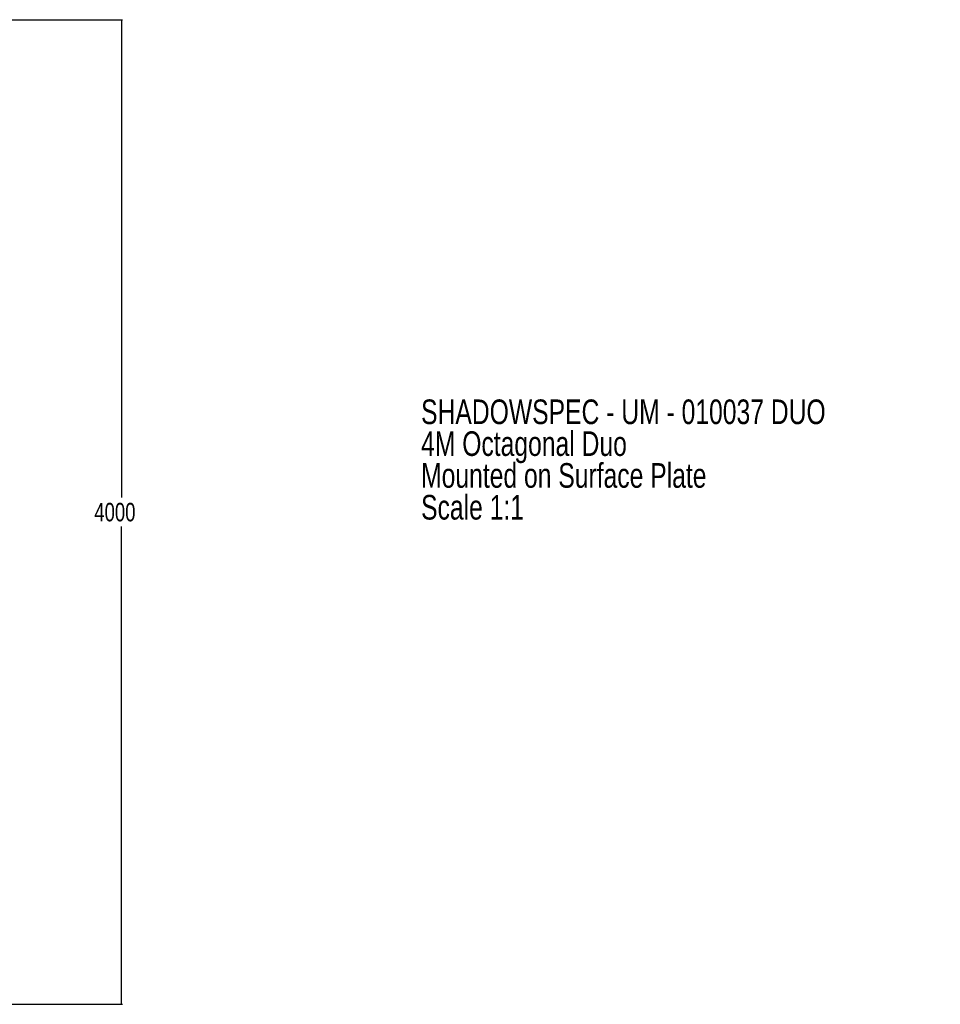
# Paper-space layout '4M DUO Surface plate' of a CAD drawing. Header units: millimetres. Extents: x 20 to 26560, y 40 to 17993.
# Tile 87 of 87: x 17241 to 24723, y 9264 to 17265. Entities that reach past the tile are written whole.
import ezdxf

# ---------------------------------------------------------------- set-up
doc = ezdxf.new("R2010")
doc.units = ezdxf.units.MM
doc.layers.add('COMPONENT_GEOMETRY', color=7, linetype='Continuous')
doc.styles.add('SLDTEXTSTYLE0', font='TXT', dxfattribs={"width": 0.75})
doc.dimstyles.new('SLDDIMSTYLE0', dxfattribs={"dimtxt": 150, "dimasz": 6.604, "dimexe": 0, "dimexo": 0.0625, "dimgap": 37.5, "dimtad": 0, "dimtih": 1, "dimtoh": 1, "dimdec": 0, "dimlfac": 0.5, "dimrnd": 1e-09, "dimzin": 12, "dimdsep": 46, "dimtxsty": 'SLDTEXTSTYLE0', "dimsah": 1, "dimcen": 0.09, "dimadec": 0, "dimazin": 3, "dimtfac": 1, "dimtdec": 0, "dimtofl": 0, "dimtmove": 0, "dimatfit": 3, "dimfxl": 1, "dimfrac": 2, "dimtolj": 1, "dimtzin": 12, "dimarcsym": 0})

# ---------------------------------------------------------------- blocks, each defined once
blk = doc.blocks.new('SW_NOTE_1')
at = {"layer": 'COMPONENT_GEOMETRY', "color": 0, "ltscale": 2, "char_height": 200, "attachment_point": 1, "style": 'SLDTEXTSTYLE0'}
for s, insert in [('SHADOWSPEC - UM - 010037 DUO', (0, 257.8)), ('4M Octagonal Duo', (0, -0.8)), ('Mounted on Surface Plate', (0, -259.4)), ('Scale 1:1', (0, -518))]:
    blk.add_mtext(s, dxfattribs=dict(at, insert=insert))
blk = doc.blocks.new('_D_9')
at = {"layer": 'COMPONENT_GEOMETRY', "color": 7, "ltscale": 2}
for p, q in [((12977.9, 17264.8), (18075.6, 17264.8)), ((18069.2, 17264.8), (18069.2, 13383.5)), ((18069.2, 9264.1), (18069.2, 13145.4)), ((12977.9, 9264.1), (18075.6, 9264.1))]:
    blk.add_line(p, q, dxfattribs=at)
for points in [[(18069.2, 17264.8), (18068.2, 17258.2), (18070.2, 17258.2)], [(18069.2, 9264.1), (18070.2, 9270.7), (18068.2, 9270.7)]]:
    blk.add_solid(points, dxfattribs=at)
at = {"layer": 'COMPONENT_GEOMETRY', "color": 7, "ltscale": 2, "insert": (17847.5, 13338.7), "char_height": 150, "attachment_point": 1, "style": 'SLDTEXTSTYLE0'}
blk.add_mtext('4000', dxfattribs=at)

psp = doc.layouts.new('4M DUO Surface plate')

# ---------------------------------------------------------------- block references
at = {"layer": 'COMPONENT_GEOMETRY', "color": 7, "ltscale": 2}
psp.add_blockref('SW_NOTE_1', (20503.52, 13920.9), dxfattribs=at)

# ---------------------------------------------------------------- dimensions: what is measured, and where the dimension line sits
dim = psp.add_linear_dim(base=(18069.21, 9264.06), p1=(12975.38, 17264.8), p2=(12975.38, 9264.06), angle=270, dimstyle='SLDDIMSTYLE0', dxfattribs=at)
dim.commit()
dim.dimension.update_dxf_attribs({"geometry": '_D_9', "text_midpoint": (18069.21, 13264.43), "dimtype": 160})

doc.saveas('drawing.dxf')
